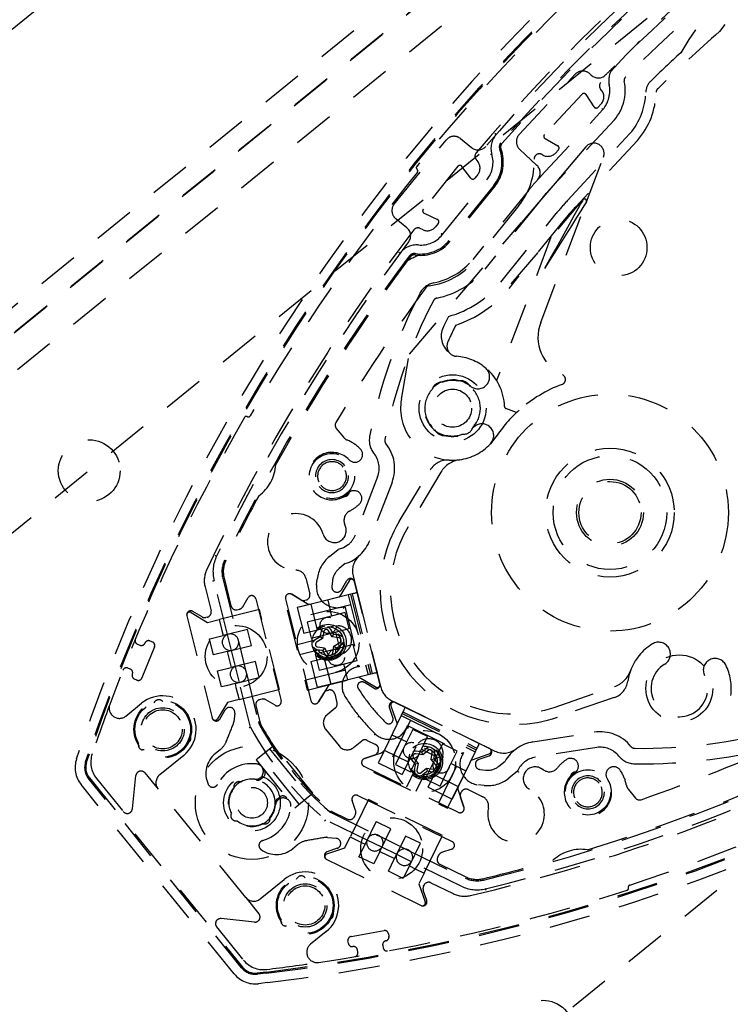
# Model space of a CAD drawing. Extents: x -7591 to -2491, y 6498 to 10061.
# Tile 59 of 125: x -3929 to -3860, y 8044 to 8139. Entities that reach past the tile are written whole.
import ezdxf

# ---------------------------------------------------------------- set-up
doc = ezdxf.new("R2010")
doc.units = 0
doc.header["$MEASUREMENT"] = 0
doc.linetypes.add('HIDDEN', pattern=[7, 4, -3])
doc.layers.get('0').update_dxf_attribs({"linetype": 'CONTINUOUS'})
doc.layers.add('LE_ALL', color=7, linetype='CONTINUOUS', lineweight=50)
doc.layers.add('LE_HIDDEN', color=7, linetype='CONTINUOUS')

msp = doc.modelspace()

# ---------------------------------------------------------------- linework, layer by layer
for radius, start, end in [(2040, 31.798351, 148.201649), (1950, 32.04534, 147.95466), (2025, 32.749986, 50.749986)]:
    msp.add_arc((-5184.29, 7028.429), radius, start, end)
at = {"layer": 'LE_ALL'}
msp.add_arc((-5184.29, 7028.429), 2000, 31.75, 90, dxfattribs=at)
at = {"layer": 'LE_HIDDEN', "color": 1, "linetype": 'HIDDEN'}
for p, q in [((-4108.958, 7963.553), (-3642.67, 8341.146)), ((-3795.963, 8246.607), (-4145.509, 7963.55)), ((-3765.869, 8243.955), (-4146.173, 7935.99)), ((-3763.013, 8243.694), (-4146.245, 7933.359)), ((-3874.26, 8132.08), (-3877.916, 8128.16)), ((-3873.094, 8130.853), (-3873.868, 8132.045)), ((-3872.398, 8131.144), (-3872.702, 8130.818)), ((-3878.254, 8124.132), (-3872.226, 8130.595)), ((-3872.339, 8130.695), (-3872.226, 8130.595)), ((-3875.639, 8121.804), (-3869.613, 8128.265)), ((-3877.854, 8127.771), (-3876.61, 8127.083)), ((-3868.87, 8127.597), (-3874.908, 8121.122)), ((-3876.549, 8126.693), (-3876.852, 8126.368)), ((-3884.561, 8125.763), (-3884.37, 8125.509)), ((-3878.068, 8126.175), (-3878.17, 8126.231)), ((-3886.315, 8125.082), (-3889.688, 8120.917)), ((-3885.066, 8123.939), (-3885.921, 8125.075)), ((-3887.833, 8118.44), (-3883.507, 8123.783)), ((-3884.392, 8124.278), (-3884.672, 8123.932)), ((-3879.435, 8122.773), (-3884.88, 8116.048)), ((-3881.132, 8113.672), (-3874.17, 8121.837)), ((-3880.398, 8121.265), (-3884.725, 8115.923)), ((-3891.034, 8106.86), (-3880.153, 8119.621)), ((-3889.599, 8120.533), (-3888.311, 8119.933)), ((-3882.16, 8113.846), (-3876.765, 8120.508)), ((-3875.988, 8119.878), (-3881.383, 8113.217)), ((-3889.701, 8118.926), (-3889.989, 8119.06)), ((-3888.222, 8119.549), (-3888.502, 8119.203)), ((-3877.277, 8118.193), (-3882.555, 8104.285)), ((-3891.808, 8102.484), (-3891.034, 8106.86)), ((-3880.621, 8101.182), (-3881.659, 8101.576)), ((-3898.129, 8099.647), (-3897.444, 8098.801)), ((-3882.627, 8098.813), (-3883.151, 8098.151)), ((-3894.114, 8094.946), (-3896.275, 8089.315)), ((-3892.017, 8090.61), (-3889.018, 8095.6)), ((-3887.965, 8095.41), (-3891.16, 8090.094)), ((-3896.503, 8085.326), (-3896.369, 8084.786)), ((-3910.885, 8084.264), (-3910.302, 8081.926)), ((-3909.162, 8085.085), (-3907.717, 8079.29)), ((-3909.036, 8085.116), (-3908.361, 8082.41)), ((-3901.09, 8085.122), (-3900.707, 8083.584)), ((-3898.499, 8084.856), (-3898.558, 8084.296)), ((-3893.893, 8074.856), (-3896.369, 8084.786)), ((-3901.573, 8083.004), (-3902.466, 8083.54)), ((-3902.466, 8083.54), (-3900.967, 8082.639)), ((-3896.584, 8083.581), (-3896.972, 8083.485)), ((-3896.972, 8083.485), (-3895.037, 8075.722)), ((-3896.754, 8083.539), (-3894.818, 8075.777)), ((-3896.584, 8083.581), (-3894.648, 8075.819)), ((-3896.099, 8083.702), (-3894.163, 8075.94)), ((-3903.06, 8083.1), (-3900.592, 8073.203)), ((-3896.73, 8082.514), (-3902.552, 8081.063)), ((-3900.588, 8082.583), (-3901.92, 8082.251)), ((-3901.071, 8082.978), (-3901.195, 8082.947)), ((-3900.604, 8082.579), (-3900.588, 8082.583)), ((-3900.604, 8082.579), (-3899.979, 8080.073)), ((-3898.969, 8082.987), (-3898.582, 8081.434)), ((-3897.317, 8082.387), (-3895.856, 8076.527)), ((-3912.655, 8081.443), (-3912.659, 8081.459)), ((-3912.655, 8081.443), (-3910.187, 8071.546)), ((-3912.239, 8081.77), (-3910.642, 8080.811)), ((-3911.168, 8081.346), (-3912.061, 8081.882)), ((-3907.755, 8082.046), (-3907.535, 8082.101)), ((-3901.92, 8082.251), (-3901.291, 8079.728)), ((-3897.264, 8081.763), (-3899.108, 8081.303)), ((-3896.877, 8080.21), (-3897.264, 8081.763)), ((-3910.666, 8081.32), (-3910.79, 8081.289)), ((-3910.642, 8080.811), (-3909.518, 8081.091)), ((-3898.381, 8080.454), (-3901.291, 8079.728)), ((-3910.297, 8079.248), (-3909.131, 8079.539)), ((-3909.282, 8080.145), (-3909.131, 8079.539)), ((-3906.762, 8080.129), (-3909.131, 8079.539)), ((-3908.317, 8078.099), (-3908.701, 8079.639)), ((-3906.375, 8078.577), (-3906.762, 8080.129)), ((-3900.564, 8079.291), (-3898.721, 8079.751)), ((-3899.685, 8079.515), (-3899.702, 8079.414)), ((-3899.609, 8079.961), (-3899.685, 8079.515)), ((-3899.351, 8079.919), (-3899.461, 8079.25)), ((-3898.543, 8079.423), (-3898.89, 8080.007)), ((-3898.721, 8079.751), (-3896.877, 8080.21)), ((-3898.543, 8079.423), (-3898.379, 8079.664)), ((-3898.379, 8079.664), (-3898.431, 8079.753)), ((-3898.277, 8079.648), (-3898.379, 8079.664)), ((-3897.832, 8079.571), (-3898.277, 8079.648)), ((-3898.195, 8079.882), (-3897.808, 8078.329)), ((-3917.441, 8078.696), (-3917.209, 8078.602)), ((-3910.449, 8079.21), (-3910.297, 8079.248)), ((-3910.414, 8079.07), (-3910.449, 8079.21)), ((-3910.062, 8077.657), (-3910.414, 8079.07)), ((-3908.744, 8077.986), (-3906.375, 8078.577)), ((-3907.717, 8079.29), (-3907.612, 8078.869)), ((-3907.612, 8078.869), (-3906.943, 8076.185)), ((-3900.148, 8079.086), (-3901.947, 8078.637)), ((-3899.461, 8079.25), (-3900.044, 8078.903)), ((-3899.702, 8079.414), (-3899.79, 8079.361)), ((-3899.461, 8079.25), (-3899.702, 8079.414)), ((-3897.874, 8079.314), (-3898.543, 8079.423)), ((-3898.479, 8077.836), (-3898.369, 8078.506)), ((-3898.369, 8078.506), (-3897.786, 8078.852)), ((-3898.369, 8078.506), (-3898.128, 8078.341)), ((-3908.744, 8077.986), (-3910.062, 8077.657)), ((-3908.744, 8077.986), (-3908.357, 8076.434)), ((-3907.927, 8076.534), (-3908.317, 8078.099)), ((-3900.614, 8077.011), (-3897.703, 8077.737)), ((-3900.177, 8077.738), (-3899.79, 8076.186)), ((-3899.999, 8078.184), (-3899.553, 8078.107)), ((-3899.553, 8078.107), (-3899.452, 8078.091)), ((-3899.452, 8078.091), (-3899.399, 8078.002)), ((-3899.399, 8078.002), (-3899.165, 8077.615)), ((-3899.287, 8078.332), (-3898.941, 8077.749)), ((-3898.221, 8077.794), (-3898.145, 8078.24)), ((-3905.988, 8077.024), (-3908.357, 8076.434)), ((-3905.611, 8075.514), (-3905.988, 8077.024)), ((-3901.1, 8075.241), (-3895.279, 8076.692)), ((-3900.614, 8077.011), (-3899.985, 8074.488)), ((-3899.294, 8077.323), (-3898.669, 8074.817)), ((-3897.421, 8076.777), (-3897.034, 8075.224)), ((-3918.146, 8076.284), (-3918.378, 8076.378)), ((-3907.543, 8074.994), (-3907.927, 8076.534)), ((-3906.943, 8076.185), (-3906.838, 8075.764)), ((-3906.838, 8075.764), (-3905.66, 8071.037)), ((-3895.037, 8075.722), (-3898.653, 8074.82)), ((-3894.648, 8075.819), (-3895.037, 8075.722)), ((-3909.288, 8074.552), (-3909.381, 8074.924)), ((-3907.97, 8074.881), (-3908.824, 8074.668)), ((-3907.97, 8074.881), (-3905.665, 8075.456)), ((-3907.97, 8074.881), (-3907.876, 8074.507)), ((-3905.665, 8075.456), (-3905.601, 8075.472)), ((-3905.601, 8075.472), (-3905.611, 8075.514)), ((-3898.653, 8074.82), (-3899.985, 8074.488)), ((-3898.669, 8074.817), (-3898.653, 8074.82)), ((-3895.742, 8075.028), (-3895.757, 8075.024)), ((-3893.893, 8074.856), (-3893.811, 8074.525)), ((-3908.824, 8074.668), (-3909.288, 8074.552)), ((-3898.961, 8074.593), (-3899.861, 8073.094)), ((-3899.861, 8073.094), (-3899.325, 8073.987)), ((-3899.017, 8074.214), (-3898.894, 8074.245)), ((-3898.288, 8073.881), (-3898.067, 8072.995)), ((-3876.967, 8072.568), (-3871.103, 8074.587)), ((-3892.747, 8073.212), (-3892.441, 8073.062)), ((-3883.242, 8068.576), (-3892.441, 8073.062)), ((-3871.136, 8073.518), (-3876.641, 8071.622)), ((-3909.456, 8071.436), (-3908.92, 8072.329)), ((-3907.994, 8072.019), (-3908.083, 8071.176)), ((-3905.942, 8072.707), (-3905.534, 8071.068)), ((-3898.237, 8072.486), (-3899.022, 8071.851)), ((-3891.656, 8072.123), (-3891.831, 8071.764)), ((-3891.732, 8071.966), (-3884.542, 8068.459)), ((-3891.656, 8072.123), (-3884.465, 8068.616)), ((-3891.437, 8072.573), (-3884.246, 8069.066)), ((-3910.183, 8071.529), (-3910.187, 8071.546)), ((-3895.931, 8071.721), (-3896.048, 8071.626)), ((-3890.932, 8071.325), (-3893.563, 8065.933)), ((-3892.663, 8071.204), (-3892.657, 8071.219)), ((-3891.831, 8071.764), (-3884.641, 8068.257)), ((-3899.169, 8070.444), (-3897.853, 8068.818)), ((-3892.733, 8069.913), (-3891.295, 8069.212)), ((-3890.7, 8070.433), (-3891.533, 8068.725)), ((-3891.214, 8070.795), (-3885.786, 8068.148)), ((-3889.262, 8069.732), (-3890.7, 8070.433)), ((-3896.447, 8068.671), (-3895.662, 8069.306)), ((-3895.128, 8069.367), (-3894.308, 8068.966)), ((-3890.095, 8068.024), (-3889.262, 8069.732)), ((-3887.824, 8069.03), (-3888.657, 8067.323)), ((-3886.386, 8068.329), (-3887.824, 8069.03)), ((-3923.365, 8067.577), (-3923.083, 8068.405)), ((-3922.485, 8067.277), (-3922.203, 8068.105)), ((-3922.386, 8067.243), (-3922.104, 8068.071)), ((-3909.412, 8068.46), (-3909.875, 8068.085)), ((-3905.783, 8067.603), (-3904.628, 8068.538)), ((-3904.628, 8068.538), (-3904.183, 8068.898)), ((-3904.628, 8068.538), (-3900.852, 8063.875)), ((-3900.407, 8064.236), (-3904.183, 8068.898)), ((-3895.405, 8067.591), (-3893.752, 8068.16)), ((-3894.078, 8068.298), (-3894.134, 8068.183)), ((-3893.472, 8068.399), (-3893.465, 8068.414)), ((-3893.472, 8068.399), (-3891.15, 8067.267)), ((-3891.533, 8068.725), (-3892.366, 8067.018)), ((-3890.415, 8068.736), (-3891.73, 8066.04)), ((-3890.928, 8066.316), (-3890.095, 8068.024)), ((-3889.73, 8067.95), (-3890.4, 8068.059)), ((-3889.809, 8068.23), (-3889.91, 8068.247)), ((-3889.857, 8068.511), (-3888.419, 8067.809)), ((-3889.731, 8068.297), (-3889.809, 8068.23)), ((-3889.73, 8067.95), (-3889.809, 8068.23)), ((-3889.386, 8068.59), (-3889.731, 8068.297)), ((-3889.216, 8068.392), (-3889.73, 8067.95)), ((-3888.915, 8067.493), (-3888.806, 8068.162)), ((-3888.17, 8063.302), (-3885.54, 8068.695)), ((-3884.641, 8068.257), (-3886.275, 8064.907)), ((-3884.465, 8068.616), (-3884.641, 8068.257)), ((-3883.242, 8068.576), (-3882.742, 8068.332)), ((-3872.836, 8068.67), (-3878.793, 8067.726)), ((-3905.932, 8067.482), (-3905.783, 8067.603)), ((-3905.932, 8067.482), (-3902.156, 8062.82)), ((-3901.729, 8063.166), (-3905.505, 8067.829)), ((-3894.42, 8067.93), (-3895.405, 8067.591)), ((-3890.827, 8067.479), (-3890.535, 8067.134)), ((-3890.629, 8067.649), (-3890.187, 8067.135)), ((-3890.535, 8067.134), (-3890.468, 8067.056)), ((-3890.468, 8067.056), (-3890.484, 8066.954)), ((-3890.187, 8067.135), (-3890.468, 8067.056)), ((-3890.187, 8067.135), (-3890.296, 8066.465)), ((-3888.657, 8067.323), (-3889.49, 8065.615)), ((-3889.213, 8064.813), (-3887.898, 8067.509)), ((-3888.634, 8067.572), (-3888.618, 8067.673)), ((-3888.567, 8067.494), (-3888.634, 8067.572)), ((-3888.275, 8067.149), (-3888.567, 8067.494)), ((-3886.981, 8067.108), (-3885.543, 8066.407)), ((-3895.45, 8066.853), (-3886.282, 8062.382)), ((-3892.366, 8067.018), (-3890.928, 8066.316)), ((-3890.503, 8066.503), (-3891.316, 8064.837)), ((-3889.886, 8066.235), (-3889.372, 8066.678)), ((-3889.716, 8066.038), (-3889.371, 8066.33)), ((-3889.372, 8066.678), (-3889.293, 8066.397)), ((-3889.372, 8066.678), (-3888.702, 8066.569)), ((-3889.371, 8066.33), (-3889.293, 8066.397)), ((-3889.293, 8066.397), (-3889.192, 8066.381)), ((-3889.192, 8066.381), (-3888.745, 8066.311)), ((-3884.177, 8066.537), (-3883.616, 8066.478)), ((-3922.115, 8065.72), (-3907.244, 8047.357)), ((-3921.426, 8065.665), (-3918.826, 8062.454)), ((-3905.219, 8065.808), (-3905.463, 8065.61)), ((-3889.49, 8065.615), (-3888.051, 8064.914)), ((-3888.603, 8066.025), (-3886.282, 8064.892)), ((-3908.049, 8046.706), (-3922.919, 8065.069)), ((-3906.934, 8054.125), (-3915.43, 8064.616)), ((-3900.852, 8063.875), (-3900.407, 8064.236)), ((-3889.213, 8064.813), (-3886.876, 8063.673)), ((-3886.275, 8064.907), (-3886.876, 8063.673)), ((-3886.298, 8064.525), (-3885.729, 8062.871)), ((-3886.282, 8064.892), (-3886.275, 8064.907)), ((-3886.044, 8064.238), (-3885.989, 8064.352)), ((-3885.32, 8064.583), (-3883.896, 8063.888)), ((-3869.757, 8064.611), (-3869.072, 8063.765)), ((-3903.89, 8063.667), (-3903.646, 8063.865)), ((-3902.007, 8062.941), (-3900.852, 8063.875)), ((-3885.729, 8062.871), (-3886.068, 8063.856)), ((-3902.156, 8062.82), (-3902.007, 8062.941)), ((-3898.623, 8062.347), (-3894.244, 8060.211)), ((-3898.566, 8062.464), (-3897.048, 8061.723)), ((-3894.301, 8061.423), (-3895.343, 8059.288)), ((-3894.272, 8061.482), (-3894.301, 8061.423)), ((-3894.233, 8061.463), (-3894.272, 8061.482)), ((-3892.834, 8060.781), (-3894.233, 8061.463)), ((-3893.905, 8058.587), (-3892.834, 8060.781)), ((-3898.99, 8059.948), (-3898.147, 8059.859)), ((-3897.289, 8058.948), (-3896.781, 8059.989)), ((-3896.781, 8059.989), (-3895.689, 8059.457)), ((-3895.689, 8059.457), (-3895.343, 8059.288)), ((-3893.717, 8058.986), (-3895.144, 8059.682)), ((-3894.244, 8060.211), (-3893.854, 8060.021)), ((-3893.854, 8060.021), (-3891.368, 8058.808)), ((-3891.396, 8060.08), (-3892.467, 8057.885)), ((-3889.958, 8059.378), (-3891.396, 8060.08)), ((-3891.029, 8057.184), (-3889.958, 8059.378)), ((-3889.59, 8056.482), (-3887.819, 8060.115)), ((-3902.386, 8058.837), (-3901.923, 8059.212)), ((-3899.05, 8058.342), (-3897.289, 8058.948)), ((-3898.037, 8058.889), (-3899.021, 8058.55)), ((-3895.729, 8058.496), (-3895.343, 8059.288)), ((-3893.905, 8058.587), (-3892.467, 8057.885)), ((-3892.267, 8058.279), (-3893.717, 8058.986)), ((-3891.368, 8058.808), (-3890.978, 8058.618)), ((-3890.978, 8058.618), (-3885.61, 8056)), ((-3899.066, 8057.813), (-3899.082, 8057.82)), ((-3899.066, 8057.813), (-3889.899, 8053.341)), ((-3890.841, 8057.583), (-3892.267, 8058.279)), ((-3888.19, 8058.212), (-3888.29, 8058.008)), ((-3891.029, 8057.184), (-3891.555, 8056.104)), ((-3891.029, 8057.184), (-3890.467, 8056.91)), ((-3890.467, 8056.91), (-3889.59, 8056.482)), ((-3888.06, 8057.34), (-3885.553, 8056.117)), ((-3883.83, 8055.81), (-3883.831, 8055.81)), ((-3889.345, 8053.831), (-3889.684, 8054.816)), ((-3889.661, 8055.198), (-3889.605, 8055.312)), ((-3888.937, 8055.542), (-3886.771, 8054.486)), ((-3889.883, 8053.334), (-3889.899, 8053.341)), ((-3909.755, 8051.252), (-3907.156, 8048.042)), ((-3896.043, 8048.796), (-3896.086, 8049.043)), ((-3893.624, 8049.477), (-3893.581, 8049.231)), ((-3904.943, 8046.879), (-3905.811, 8046.775)), ((-3904.82, 8045.851), (-3905.689, 8045.748))]:
    msp.add_line(p, q, dxfattribs=at)
for points in [[(-5182.29, 9290.46), (-5182.29, 9371.428, -0.254675), (-3214.819, 8297.613), (-3480.587, 8126.665, 0.078205), (-3900.248, 8596.856), (-3840.141, 8670.423, 0.172955), (-5182.29, 9150.428), (-5182.29, 9191.396), (-5164.29, 9191.396), (-5164.29, 9193.396), (-5184.29, 9193.429), (-5204.29, 9193.396), (-5204.29, 9191.396), (-5186.29, 9191.396), (-5186.29, 9150.428, 0.172955), (-6528.439, 8670.424)], [(-4931.445, 8886.302, -0.219407), (-3607.342, 8042.756), (-3565.29, 8069.804)], [(-3480.587, 8126.665, 0.078205), (-3900.248, 8596.856), (-3840.141, 8670.423)], [(-3750.956, 8173.915, -0.257807), (-3750.667, 8172.292), (-3750.967, 8171.411, -0.288476), (-3904.93, 8046.775), (-3905.799, 8046.671, -0.257723), (-3907.326, 8047.291), (-3922.196, 8065.654)], [(-3884.561, 8125.763, -0.351559), (-3884.542, 8126.388, -0.091758), (-3833.062, 8168.076, -0.351559), (-3832.446, 8167.964)], [(-3883.601, 8127.022, -0.044276), (-3860.526, 8149.361, -0.044276), (-3833.878, 8167.287)], [(-3872.422, 8132.532, -0.398035), (-3872.44, 8133.219, -0.03976), (-3858.323, 8146.64, -0.03976), (-3842.26, 8157.658, -0.398035), (-3841.592, 8157.497)], [(-3871.969, 8133.951, -0.001753), (-3871.083, 8134.83, -0.002306), (-3871.07, 8134.843, -0.048825), (-3844.133, 8156.656, -0.002251), (-3844.118, 8156.666, -0.001754), (-3843.074, 8157.35)], [(-3867.065, 8132.266, -0.197252), (-3866.913, 8132.614, -0.011776), (-3860.919, 8138.161, -0.122361), (-3849.489, 8147.417, -0.011776), (-3842.817, 8152.127, -0.197251), (-3842.445, 8152.203)], [(-3878.639, 8125.178), (-3880.324, 8126.75, -0.414214), (-3880.374, 8128.163), (-3874.918, 8134.014, -0.414214), (-3873.504, 8134.063), (-3873.358, 8133.927)], [(-3870.156, 8133.317, -0.231948), (-3871.104, 8129.6), (-3877.156, 8123.109)], [(-3891.276, 8119.125), (-3892.359, 8120.002, -0.414214), (-3892.507, 8121.408), (-3887.472, 8127.625, -0.414214), (-3886.066, 8127.773), (-3884.987, 8126.899)], [(-3882.14, 8126.779, -0.265688), (-3882.73, 8123.153), (-3887.056, 8117.811, -0.265688), (-3890.48, 8116.48)], [(-3882.261, 8126.733, -0.265688), (-3882.831, 8123.235), (-3887.157, 8117.892, -0.265688), (-3890.46, 8116.608)], [(-3878.269, 8121.829), (-3883.714, 8115.104, -0.174687), (-3888.355, 8112.296)], [(-3910.885, 8084.264, -0.173187), (-3910.719, 8085.937, -0.053212), (-3890.597, 8118.911, -0.351559), (-3889.989, 8119.06)], [(-3908.701, 8079.639), (-3910.006, 8084.874, -0.175442), (-3909.761, 8087.245, -0.04931), (-3891.108, 8117.744)], [(-3898.129, 8099.647, -0.316285), (-3898.168, 8100.221, -0.022123), (-3889.438, 8113.291, -0.206042), (-3889.097, 8113.491)], [(-3894.478, 8097.223, -0.223163), (-3894.891, 8098.873, -0.07165), (-3890.03, 8112.73, -0.226784), (-3888.651, 8113.767)], [(-3886.458, 8106.641, -0.518993), (-3887.297, 8108.044, -0.009592), (-3886.532, 8109.677)], [(-3884.843, 8099.782, -0.356034), (-3885.891, 8099.075, -0.144671), (-3887.418, 8098.968)], [(-3893.316, 8098.171, -0.268832), (-3892.713, 8094.408), (-3894.875, 8088.777, -0.22718), (-3897.261, 8086.521), (-3897.858, 8086.037)], [(-3897.305, 8096.022, -1), (-3899.792, 8094.008, -0.999999), (-3897.305, 8096.022)], [(-3899.636, 8094.134, -1.000001), (-3897.46, 8095.896, -1.000002), (-3899.636, 8094.134)], [(-3897.317, 8082.387, -0.564848), (-3900.05, 8084.453), (-3899.991, 8085.013, -0.198912), (-3898.802, 8087.203), (-3897.958, 8087.886)], [(-3897.632, 8083.986), (-3897.096, 8084.879, -0.668179), (-3896.365, 8084.77), (-3893.897, 8074.873, -0.668178), (-3894.491, 8074.433), (-3895.38, 8074.967)], [(-3907.227, 8082.328), (-3906.691, 8083.221, -0.668179), (-3905.96, 8083.112), (-3903.492, 8073.215, -0.668179), (-3904.086, 8072.775), (-3904.975, 8073.309)], [(-3896.972, 8083.485), (-3900.588, 8082.583, -0.198912), (-3900.967, 8082.639)], [(-3900.269, 8078.025, -0.160263), (-3900.511, 8078.995, -6.239737), (-3900.269, 8078.025)], [(-3908.606, 8079.67, -1), (-3908.219, 8078.117, -1), (-3908.606, 8079.67)], [(-3900.148, 8079.086, -4.791288), (-3899.906, 8078.115), (-3901.705, 8077.667)], [(-3916.721, 8078.809, -0.414214), (-3916.233, 8079.017), (-3916.001, 8078.923, -0.414214), (-3915.794, 8078.435), (-3917.011, 8075.422, -0.414214), (-3917.5, 8075.214), (-3917.731, 8075.308, -0.414214), (-3917.939, 8075.796)], [(-3907.444, 8075.012, -1), (-3907.831, 8076.565, -1), (-3907.444, 8075.012)], [(-3891.293, 8070.595, -0.51956), (-3894.344, 8069.995, -0.031518), (-3895.931, 8071.721, -0.031521), (-3897.289, 8073.632, -0.519515), (-3896.068, 8076.492)], [(-3895.144, 8059.682), (-3899.174, 8061.648, -0.094659), (-3906.458, 8070.643), (-3907.543, 8074.994)], [(-3918.571, 8071.724), (-3917.042, 8072.962, -1), (-3912.951, 8067.911), (-3915.282, 8066.023)], [(-3892.641, 8071.584), (-3892.979, 8072.565, -0.668179), (-3892.425, 8073.055), (-3883.257, 8068.583, -0.668178), (-3883.303, 8067.846), (-3884.287, 8067.507)], [(-3891.831, 8071.764), (-3893.465, 8068.414, -0.198912), (-3893.752, 8068.16)], [(-3882.328, 8066.859), (-3881.731, 8067.343, -0.22718), (-3879.028, 8069.208), (-3873.07, 8070.151, -0.268832), (-3869.515, 8068.78)], [(-3853.291, 8070.1, -0.226784), (-3854.591, 8068.966, -0.07165), (-3869.156, 8067.093, -0.223163), (-3870.684, 8067.839)], [(-3853.653, 8069.721, -0.206042), (-3853.919, 8069.429, -0.022123), (-3868.519, 8063.607, -0.316285), (-3869.072, 8063.765)], [(-3909.682, 8065.084, -0.623223), (-3910.58, 8065.112, -0.341112), (-3909.875, 8068.085)], [(-3889.768, 8065.729, -0.160263), (-3890.667, 8066.167, -6.239737), (-3889.768, 8065.729)], [(-3890.503, 8066.503, -4.791288), (-3889.604, 8066.065), (-3890.417, 8064.398)], [(-3880.54, 8066.377), (-3881.384, 8065.694, -0.198913), (-3883.773, 8064.986), (-3884.334, 8065.045, -0.564848), (-3885.786, 8068.148)], [(-3848.391, 8067.69, -0.351559), (-3848.663, 8067.127, -0.053212), (-3885.1, 8054.3, -0.173187), (-3886.771, 8054.486)], [(-3917.941, 8062.717), (-3917.602, 8065.942, -0.668179), (-3916.716, 8066.204), (-3915.43, 8064.616)], [(-3849.91, 8066.869, -0.04931), (-3883.622, 8054.965, -0.175442), (-3885.991, 8055.218), (-3890.841, 8057.583)], [(-3872.447, 8065.324, -0.999999), (-3874.934, 8063.311, -1), (-3872.447, 8065.324)], [(-3874.778, 8063.436, -1.000002), (-3872.602, 8065.199, -1.000001), (-3874.778, 8063.436)], [(-3896.258, 8062.544), (-3896.595, 8063.524, -0.668179), (-3896.042, 8064.014), (-3886.874, 8059.543, -0.668179), (-3886.919, 8058.805), (-3887.904, 8058.466)], [(-3902.386, 8058.837, -0.341112), (-3905.441, 8058.766, -0.623223), (-3905.282, 8059.65)], [(-3895.105, 8059.775, -1), (-3893.667, 8059.073, -1), (-3895.105, 8059.775)], [(-3892.229, 8058.372, -1), (-3890.791, 8057.671, -1), (-3892.229, 8058.372)], [(-3905.528, 8053.977), (-3903.196, 8055.865, -1), (-3899.106, 8050.814), (-3900.635, 8049.575)], [(-3906.934, 8054.125), (-3905.649, 8052.537, -0.668179), (-3906.09, 8051.725), (-3909.314, 8052.064)], [(-3896.52, 8049.347, -0.414214), (-3896.955, 8049.651), (-3896.998, 8049.897, -0.414214), (-3896.694, 8050.332), (-3893.493, 8050.896, -0.414214), (-3893.059, 8050.592), (-3893.016, 8050.346, -0.414214), (-3893.32, 8049.911)]]:
    msp.add_lwpolyline(points, format="xyb", dxfattribs=at)
for points in [[(-4045.582, 7890.058), (-3583.957, 8263.875), (-3643.113, 8336.926), (-4104.738, 7963.11)], [(-4043.808, 7906.936), (-3600.835, 8265.649), (-3644.887, 8320.049), (-4087.861, 7961.336), (-4043.808, 7906.936), (-4046.026, 7885.839)], [(-3882.607, 8128.161), (-3882.61, 8128.163), (-3882.616, 8128.169), (-3882.626, 8128.178), (-3882.64, 8128.19), (-3882.657, 8128.205), (-3882.677, 8128.223), (-3882.698, 8128.241), (-3882.72, 8128.26)], [(-3882.087, 8126.437), (-3882.1, 8126.433), (-3882.148, 8126.455), (-3882.206, 8126.571)], [(-3882.109, 8126.204), (-3882.093, 8126.275), (-3882.045, 8126.464)], [(-3873.88, 8126.98), (-3875.332, 8125.276), (-3876.883, 8123.457), (-3878.501, 8121.559), (-3880.153, 8119.621)], [(-3883.02, 8126.262), (-3883.023, 8126.261), (-3883.031, 8126.259), (-3883.045, 8126.255), (-3883.062, 8126.25), (-3883.084, 8126.243), (-3883.109, 8126.236), (-3883.136, 8126.227), (-3883.164, 8126.219)], [(-3878.278, 8109.919), (-3873.831, 8121.637), (-3872.184, 8125.976)], [(-3874.17, 8121.837), (-3874.227, 8121.736), (-3874.395, 8121.435), (-3874.669, 8120.942), (-3875.041, 8120.275), (-3875.5, 8119.451), (-3876.032, 8118.497), (-3876.621, 8117.442), (-3877.248, 8116.317), (-3877.894, 8115.157)], [(-3873.831, 8121.637), (-3873.893, 8121.538), (-3874.076, 8121.246), (-3874.375, 8120.769), (-3874.782, 8120.121), (-3875.282, 8119.322), (-3875.863, 8118.397), (-3876.505, 8117.373), (-3877.189, 8116.282), (-3877.894, 8115.157)], [(-3887.833, 8118.44), (-3887.836, 8118.442), (-3887.842, 8118.447), (-3887.853, 8118.456), (-3887.867, 8118.468), (-3887.885, 8118.482), (-3887.905, 8118.498), (-3887.927, 8118.516), (-3887.95, 8118.534)], [(-3892.05, 8116.739), (-3892.026, 8116.722), (-3892.004, 8116.705), (-3891.983, 8116.69), (-3891.965, 8116.676), (-3891.95, 8116.665), (-3891.938, 8116.657), (-3891.932, 8116.652), (-3891.929, 8116.65)], [(-3887.171, 8096.566), (-3886.613, 8096.56), (-3886.158, 8096.6)], [(-3896.975, 8088.352), (-3897.439, 8088.06), (-3897.958, 8087.886)], [(-3909.896, 8087.31), (-3909.87, 8087.297), (-3909.845, 8087.285), (-3909.821, 8087.274), (-3909.801, 8087.264), (-3909.784, 8087.256), (-3909.772, 8087.25), (-3909.764, 8087.246), (-3909.761, 8087.245)], [(-3910.152, 8084.838), (-3910.124, 8084.845), (-3910.096, 8084.852), (-3910.071, 8084.858), (-3910.049, 8084.864), (-3910.031, 8084.868), (-3910.017, 8084.872), (-3910.009, 8084.874), (-3910.006, 8084.874)], [(-3896.886, 8084.863), (-3897.845, 8083.267), (-3902.891, 8082.009), (-3900.955, 8074.246), (-3895.91, 8075.504), (-3894.313, 8074.545)], [(-3896.099, 8083.702), (-3896.107, 8083.7), (-3896.13, 8083.694), (-3896.17, 8083.685), (-3896.224, 8083.671), (-3896.293, 8083.654), (-3896.377, 8083.633), (-3896.474, 8083.609), (-3896.584, 8083.581)], [(-3907.876, 8074.507), (-3907.583, 8073.329), (-3903.661, 8074.306), (-3905.597, 8082.069), (-3909.518, 8081.091), (-3909.282, 8080.145)], [(-3899.108, 8081.303), (-3900.951, 8080.843), (-3900.564, 8079.291)], [(-3898.431, 8079.753), (-3898.666, 8080.14), (-3898.779, 8080.268), (-3898.924, 8080.349)], [(-3899.79, 8079.361), (-3900.177, 8079.127), (-3900.306, 8079.013), (-3900.389, 8078.864)], [(-3896.49, 8078.658), (-3898.333, 8078.198), (-3900.177, 8077.738)], [(-3899.79, 8076.186), (-3897.946, 8076.646), (-3896.103, 8077.105), (-3896.49, 8078.658)], [(-3898.04, 8078.394), (-3897.653, 8078.628), (-3897.524, 8078.742), (-3897.445, 8078.885)], [(-3899.957, 8078.441), (-3899.287, 8078.332), (-3899.452, 8078.091)], [(-3898.145, 8078.24), (-3898.128, 8078.341), (-3898.04, 8078.394)], [(-3896.061, 8076.493), (-3896.061, 8076.496), (-3896.063, 8076.505), (-3896.066, 8076.518), (-3896.07, 8076.536), (-3896.075, 8076.559), (-3896.08, 8076.584), (-3896.086, 8076.611), (-3896.092, 8076.64)], [(-3909.381, 8074.924), (-3909.675, 8076.105), (-3908.357, 8076.434)], [(-3894.163, 8075.94), (-3894.171, 8075.938), (-3894.195, 8075.932), (-3894.234, 8075.922), (-3894.289, 8075.909), (-3894.358, 8075.891), (-3894.442, 8075.871), (-3894.539, 8075.846), (-3894.648, 8075.819)], [(-3869.563, 8076.108), (-3869.698, 8075.671), (-3869.807, 8075.124)], [(-3915.831, 8073.004), (-3915.767, 8073.112), (-3915.751, 8073.133)], [(-3915.112, 8073.234), (-3915.09, 8073.22), (-3914.996, 8073.136)], [(-3907.583, 8073.329), (-3908.707, 8073.048), (-3909.666, 8071.452)], [(-3905.337, 8073.37), (-3905.494, 8073.336), (-3905.578, 8073.313)], [(-3892.832, 8072.716), (-3892.226, 8070.955), (-3894.505, 8066.281), (-3887.315, 8062.774), (-3885.035, 8067.448), (-3883.274, 8068.054)], [(-3891.437, 8072.573), (-3891.44, 8072.565), (-3891.451, 8072.543), (-3891.469, 8072.507), (-3891.493, 8072.457), (-3891.524, 8072.392), (-3891.562, 8072.315), (-3891.606, 8072.225), (-3891.656, 8072.123)], [(-3906.599, 8070.588), (-3906.594, 8070.59), (-3906.567, 8070.601), (-3906.524, 8070.618), (-3906.489, 8070.631), (-3906.466, 8070.64), (-3906.458, 8070.643)], [(-3894.344, 8069.995), (-3894.346, 8069.993), (-3894.352, 8069.987), (-3894.361, 8069.977), (-3894.374, 8069.963), (-3894.39, 8069.947), (-3894.408, 8069.928), (-3894.427, 8069.908), (-3894.448, 8069.887)], [(-3891.29, 8070.602), (-3891.287, 8070.601), (-3891.279, 8070.597), (-3891.267, 8070.592), (-3891.249, 8070.584), (-3891.229, 8070.575), (-3891.205, 8070.565), (-3891.179, 8070.553), (-3891.152, 8070.541)], [(-3917.361, 8068.938), (-3917.36, 8068.964), (-3917.335, 8069.087)], [(-3912.516, 8069.138), (-3912.539, 8069.126), (-3912.658, 8069.086)], [(-3912.355, 8069.876), (-3912.293, 8069.766), (-3912.284, 8069.742)], [(-3884.246, 8069.066), (-3884.25, 8069.058), (-3884.26, 8069.036), (-3884.278, 8069), (-3884.303, 8068.95), (-3884.334, 8068.885), (-3884.372, 8068.808), (-3884.416, 8068.718), (-3884.465, 8068.616)], [(-3916.802, 8068.43), (-3916.928, 8068.431), (-3916.954, 8068.435)], [(-3893.465, 8068.414), (-3894.067, 8067.18), (-3891.73, 8066.04)], [(-3889.91, 8068.247), (-3890.358, 8068.316), (-3890.529, 8068.312), (-3890.684, 8068.253)], [(-3888.618, 8067.673), (-3888.548, 8068.12), (-3888.553, 8068.292), (-3888.611, 8068.444)], [(-3888.051, 8064.914), (-3887.219, 8066.621), (-3886.386, 8068.329)], [(-3888.473, 8066.979), (-3888.915, 8067.493), (-3888.634, 8067.572)], [(-3890.484, 8066.954), (-3890.554, 8066.507), (-3890.549, 8066.336), (-3890.488, 8066.176)], [(-3887.819, 8060.115), (-3895.009, 8063.622), (-3896.781, 8059.989)], [(-3899.257, 8061.521), (-3899.254, 8061.525), (-3899.238, 8061.55), (-3899.212, 8061.589), (-3899.192, 8061.621), (-3899.179, 8061.641), (-3899.174, 8061.648)], [(-3896.379, 8061.954), (-3896.339, 8062.03), (-3896.273, 8062.178)], [(-3895.594, 8057.899), (-3895.938, 8058.067), (-3895.729, 8058.496)], [(-3893.905, 8058.587), (-3894.5, 8057.366), (-3895.594, 8057.899)], [(-3891.753, 8056.026), (-3893.062, 8056.664), (-3892.467, 8057.885)], [(-3901.986, 8055.907), (-3901.922, 8056.015), (-3901.906, 8056.036)], [(-3901.267, 8056.137), (-3901.245, 8056.123), (-3901.151, 8056.039)], [(-3891.555, 8056.104), (-3891.624, 8055.963), (-3891.753, 8056.026)], [(-3889.59, 8056.482), (-3890.098, 8055.441), (-3889.492, 8053.68)], [(-3883.586, 8054.819), (-3883.593, 8054.848), (-3883.6, 8054.875), (-3883.606, 8054.9), (-3883.612, 8054.922), (-3883.616, 8054.941), (-3883.619, 8054.954), (-3883.621, 8054.962), (-3883.622, 8054.965)], [(-3898.51, 8052.778), (-3898.448, 8052.669), (-3898.439, 8052.645)], [(-3903.516, 8051.84), (-3903.515, 8051.867), (-3903.49, 8051.99)], [(-3898.671, 8052.041), (-3898.694, 8052.029), (-3898.813, 8051.989)], [(-3902.957, 8051.332), (-3903.083, 8051.333), (-3903.109, 8051.338)]]:
    msp.add_lwpolyline(points, dxfattribs=at)
for centre, radius in [((-3870.701, 8117.202), 2.75), ((-3886.835, 8101.605), 3.25), ((-3886.835, 8101.605), 1.85), ((-3871.548, 8091.466), 11.5), ((-3922.134, 8095.539), 3), ((-3871.548, 8091.466), 6.25), ((-3898.548, 8095.015), 2.2), ((-3871.548, 8091.466), 5.521), ((-3871.548, 8091.466), 3.25), ((-3871.548, 8091.466), 3.021), ((-3898.915, 8078.878), 3), ((-3907.854, 8077.507), 3), ((-3898.915, 8078.878), 1.75), ((-3898.914, 8080.527), 0.8), ((-3898.915, 8078.878), 1.5), ((-3898.14, 8077.422), 0.8), ((-3864.809, 8074.405), 3.25), ((-3914.996, 8070.436), 2.8), ((-3914.996, 8070.436), 2.7), ((-3914.996, 8070.436), 2.1), ((-3914.996, 8070.436), 1.9), ((-3889.551, 8067.314), 3), ((-3890.814, 8068.375), 0.8), ((-3889.551, 8067.314), 1.75), ((-3906.325, 8063.304), 5.5), ((-3889.551, 8067.314), 1.5), ((-3887.938, 8066.972), 0.8), ((-3873.69, 8064.317), 2.2), ((-3906.325, 8063.304), 2.75), ((-3906.325, 8063.304), 1.5), ((-3892.75, 8058.855), 3), ((-3901.151, 8053.339), 2.8), ((-3901.151, 8053.339), 2.7), ((-3901.151, 8053.339), 2.1), ((-3901.151, 8053.339), 1.9), ((-3878.082, 8041.138), 3)]:
    msp.add_circle(centre, radius, dxfattribs=at)
for centre, radius, start, end in [((-5184.29, 7028.429), 1925, 32.75, 82.25), ((-5184.29, 7028.429), 1922.5, 32.809606, 82.190394), ((-5184.29, 7028.429), 1920.5, 32.809668, 82.190332), ((-5184.29, 7028.429), 1877, 32.75, 82.18895), ((-5184.29, 7028.429), 1923, 32.839385, 57.485103), ((-5184.291, 7028.429), 2025, 32.749986, 50.749986), ((-3746.178, 8008.154), 186.884, 96.82584, 161.19217), ((-3746.178, 8008.154), 185.953, 96.82584, 161.19217), ((-3746.178, 8008.154), 185.849, 96.82584, 161.19217), ((-3746.178, 8008.153), 185.6, 117.04864, 140.95133), ((-3926.973, 8231.417), 185.849, -83.1922, -18.82587), ((-3926.973, 8231.417), 186.884, -83.1922, -18.82587), ((-3746.179, 8008.154), 180.829, 119.24429, 138.75565), ((-3746.178, 8008.153), 176.4, 123.40946, 134.5905), ((-3836.576, 8119.785), 32.5, 108.15227, 149.8477), ((-3746.179, 8008.154), 180.699, 128.99995, 138.75565), ((-3746.178, 8008.153), 174.4, 132.80265, 134.12939), ((-3872.676, 8134.658), 1, -133.00002, -45.00174), ((-3869.666, 8133.419), 2, 135.11837, -168.19109), ((-3874.42, 8132.425), 2.857, -39.821, 11.80917), ((-3869.666, 8133.419), 0.5, 134.59025, -168.19091), ((-3866.565, 8132.255), 1.5, 134.1292, 178.76311), ((-3874.077, 8131.909), 0.25, 32.96375, 136.99999), ((-3873.13, 8131.826), 1, -43.00003, 44.92466), ((-3874.42, 8132.425), 6.357, -40.86899, -1.23689), ((-3874.42, 8132.425), 7.357, -41.01912, -1.23689), ((-3872.885, 8130.989), 0.25, -147.03625, -43.00003), ((-3881.106, 8126.84), 2, 138.66391, -163.19957), ((-3881.671, 8126.954), 0.63, 138.75565, -159.48379), ((-3881.671, 8126.954), 0.5, 138.75565, -159.4838), ((-3877.733, 8127.989), 0.25, 136.99999, -118.96378), ((-3873.119, 8126.331), 1, -20.78371, 139.54867), ((-3884.358, 8127.676), 1, -129.00002, -40.85934), ((-3878.412, 8125.794), 0.5, 61.03649, -177.51746), ((-3877.584, 8127.05), 1, -118.96351, -43.00003), ((-3876.731, 8126.864), 0.25, -43.00003, 61.03622), ((-3885.169, 8124.908), 1, -39.00002, 36.96374), ((-3885.605, 8125.482), 2.7, -39, 16.80071), ((-3885.605, 8125.482), 6.7, -39.00002, 2.48254), ((-3746.178, 8008.153), 185.2, 141.07494, 149.96193), ((-3890.162, 8124.951), 0.2, 140.95133, -128.98686), ((-3890.414, 8124.64), 0.2, -38.92506, 51.01314), ((-3886.121, 8124.925), 0.25, 36.96374, 140.99998), ((-3879.321, 8124.447), 1, -41.93624, 46.99998), ((-3884.867, 8124.09), 0.25, -143.03626, -39.00002), ((-3859.385, 8106.536), 25.8, 138.06376, 140.99999), ((-3859.385, 8106.536), 25.8, 136.99999, 138.06376), ((-3859.385, 8106.536), 24.3, 136.99997, 140.99997), ((-3857.648, 8105.026), 24.6, 137, 141), ((-3874.018, 8121.708), 0.2, -20.78367, 139.54863), ((-3889.494, 8120.759), 0.25, 140.99998, -114.96377), ((-3857.648, 8105.026), 23.6, 137, 141), ((-3888.416, 8119.706), 0.25, -39.00002, 65.03623), ((-3891.906, 8118.348), 1, -37.09544, 50.99998), ((-3889.279, 8119.832), 1, -114.96377, -39.00002), ((-3889.932, 8120.139), 2.7, -94.80062, -39.00004), ((-3890.325, 8115.456), 2, 85.1994, 143.33605), ((-3746.177, 8008.153), 180.831, 143.24449, 154.19652), ((-3746.177, 8008.152), 180.701, 143.24438, 150.86283), ((-3872.051, 8079.398), 41.239, 115.66314, 118.14967), ((-3890.432, 8115.7), 0.902, 88.831, 138.06179), ((-3890.554, 8115.985), 0.63, 81.48377, 143.25419), ((-3890.554, 8115.985), 0.5, 81.48377, 143.24438), ((-3889.932, 8120.139), 6.7, -82.8445, -39.00002), ((-3889.932, 8120.139), 6.5, -78.63519, -39.00002), ((-3889.932, 8120.139), 10, -74.35792, -39.00001), ((-3889.932, 8120.139), 11, -71.99973, -39.00001), ((-3844.359, 8088.93), 50, 152.47527, 168.86819), ((-3888.257, 8111.806), 0.5, 101.36466, 152.47529), ((-3844.359, 8088.93), 48, 153.28412, 154.68717), ((-3885.943, 8108.598), 2, 154.68717, -127.74387), ((-3874.539, 8108.499), 4, 159.21633, -114.02723), ((-3886.835, 8101.605), 5.05, 51.14983, 85.71913), ((-3884.389, 8104.642), 1.15, -128.85017, 51.14982), ((-3886.835, 8101.605), 5.05, 1.72681, 51.14983), ((-3886.835, 8101.605), 2.75, 51.14984, -43.14987), ((-3886.835, 8101.605), 2.7, 77.53619, 110.46379), ((-3876.371, 8104.389), 0.5, -69.53473, 65.97347), ((-3886.835, 8101.605), 2.7, 137.53619, -129.53621), ((-3887.87, 8103.138), 1, 84.80502, 163.19496), ((-3886.024, 8103.267), 1, 24.80502, 103.19496), ((-3886.835, 8101.605), 2.7, -42.46381, 50.46379), ((-3871.548, 8091.466), 13.294, 110.46575, 131.65164), ((-3886.835, 8101.605), 5.05, 169.97087, -93.80962), ((-3881.588, 8101.763), 0.2, -178.27319, -110.78367), ((-3746.178, 8008.153), 185.6, 150.08555, 159.59947), ((-3906.878, 8100.613), 0.2, 60.02374, 150.08555), ((-3906.678, 8100.96), 0.2, -119.97626, -30.03807), ((-3871.548, 8091.466), 13.294, 131.65169, 146.44716), ((-3887.646, 8099.942), 1, -155.19498, -76.80504), ((-3883.99, 8098.937), 1.15, -43.14988, 136.85012), ((-3896.666, 8099.43), 1, -141.00002, -113.08354), ((-3892.928, 8098.487), 0.5, 168.86811, -140.81126), ((-3898.548, 8095.015), 3.8, 43.23508, 66.91646), ((-3896.326, 8097.104), 0.75, -136.76488, 43.23508), ((-3886.835, 8101.605), 5.05, -82.29119, -43.14987), ((-3898.548, 8095.015), 2.3, 43.23512, -45.23514), ((-3896.261, 8095.77), 2.3, -21.00002, 39.18874), ((-3908.006, 8096.347), 4, -54.16045, -3.01895), ((-3887.304, 8094.57), 2, 86.19038, 148.99999), ((-3885.822, 8094.123), 2.5, 97.7088, 148.99998), ((-3746.183, 8008.156), 180.694, 151.95771, 154.19653), ((-3897.353, 8093.538), 0.5, -109.95016, 7.95013), ((-3896.401, 8092.849), 0.75, -45.23514, 134.76486), ((-3898.548, 8095.015), 3.8, -63.26441, -45.23514), ((-3902.064, 8088.63), 2.75, 16.14984, -89.95584), ((-3896.389, 8090.728), 1, 116.73559, -159.70745), ((-3898.317, 8089.714), 1.15, -163.85016, 16.14982), ((-3902.063, 8088.63), 5.05, 16.14982, 20.29255), ((-3880.874, 8083.914), 13, 148.99999, -71.00002), ((-3880.874, 8083.914), 12, 148.99999, -71.00002), ((-3898.423, 8090.139), 2.3, -51.00002, -21.00002), ((-3894.563, 8085.81), 2, 131.71741, -166.00001), ((-3906.61, 8085.721), 2.63, 154.1961, -166.00002), ((-3906.61, 8085.721), 2.5, 154.19653, -166.00001), ((-3902.061, 8084.88), 1, 13.99999, 90.04416), ((-3896.753, 8084.673), 1.756, 128.99998, 173.99998), ((-3898.061, 8084.244), 0.5, 173.9999, -31.00002), ((-3896.643, 8084.718), 0.283, 13.99999, 148.99999), ((-3902.672, 8083.197), 0.4, 58.99998, -166.00002), ((-3901.192, 8083.463), 0.5, -75.99977, 13.99999), ((-3907.876, 8082.531), 0.5, -166.00001, -76), ((-3907.656, 8082.586), 0.5, -76, -30.99997), ((-3901.316, 8083.432), 0.5, -121.00002, -75.99977), ((-3902.275, 8084.924), 5.57, -29.38993, -27.09458), ((-3912.267, 8081.539), 0.4, 58.99998, -166.00002), ((-3912.385, 8081.528), 0.283, 58.99998, -166.00002), ((-3910.787, 8081.805), 0.5, -76.00002, 13.99998), ((-3910.911, 8081.774), 0.5, -121.00002, -76.00002), ((-3898.042, 8079.095), 1.4, -76.0001, 104.00007), ((-3899.12, 8079.874), 0.496, 128.54858, 169.82591), ((-3899.105, 8079.879), 0.25, 30.72022, 170.72022), ((-3897.916, 8079.092), 0.487, 39.02337, 79.98037), ((-3917.301, 8079.044), 0.375, 157.99998, -112.00002), ((-3917.069, 8078.95), 0.375, -112.00002, -22.00002), ((-3899.916, 8078.688), 0.25, 120.72022, -99.27978), ((-3897.914, 8079.067), 0.25, -59.27978, 80.72022), ((-3864.809, 8074.405), 5.05, 121.14983, 160.29117), ((-3866.826, 8077.742), 1.15, -58.85017, 121.14981), ((-3899.932, 8078.636), 0.457, -150.96097, -98.37096), ((-3898.728, 8077.889), 0.515, -147.96555, -10.59396), ((-3898.726, 8077.876), 0.25, -149.27978, -9.27978), ((-3899.008, 8072.003), 5.514, 55.12664, 57.44332), ((-3864.809, 8074.405), 2.75, 121.14985, 26.85013), ((-3861.329, 8076.166), 1.15, 26.85013, -153.14987), ((-3864.809, 8074.405), 5.05, -7.71916, 26.85013), ((-3918.518, 8076.03), 0.375, 67.99998, 157.99998), ((-3918.286, 8075.937), 0.375, -22.00002, 67.99998), ((-3895.638, 8074.539), 2, 96.24784, 101.96969), ((-3871.917, 8076.951), 2.5, -71.00001, -19.70884), ((-3898.532, 8074.335), 0.5, 103.99998, 148.99998), ((-3895.674, 8074.633), 0.4, 101.9698, -148.21192), ((-3895.638, 8074.539), 0.5, 58.99995, 101.96969), ((-3894.167, 8074.787), 0.283, -121.00001, 13.99999), ((-3871.787, 8075.409), 2, -71.00002, -8.19041), ((-3898.896, 8073.729), 0.5, 104.00004, 149.00003), ((-3898.773, 8073.76), 0.5, 13.99998, 104.00004), ((-3881.462, 8083.437), 17.118, -148.22219, -141.00048), ((-3891.87, 8075.009), 2, -166.00001, -116.00002), ((-3746.178, 8008.153), 185.6, 159.59947, 161.17423), ((-3919.2, 8072.501), 1, 159.59947, -51.00002), ((-3915.372, 8072.807), 0.5, 58.68508, 139.31489), ((-3905.457, 8072.828), 0.5, 103.99996, -166.00003), ((-3905.233, 8072.881), 0.5, 58.99999, 101.96976), ((-3900.204, 8073.3), 0.4, -166.00002, -30.99997), ((-3898.552, 8072.874), 0.5, -51.00002, 13.99998), ((-3892.565, 8072.808), 0.283, 63.99998, -161.00002), ((-3908.491, 8072.071), 0.5, -6.00002, 148.99998), ((-3898.392, 8071.073), 1, 128.99998, -141.00002), ((-3881.462, 8083.437), 17.118, -140.99955, -133.77784), ((-3909.799, 8071.642), 0.4, -166.00002, -31.00002), ((-3909.909, 8071.597), 0.283, -166.00002, -31.00002), ((-4075.911, 8138.054), 180.7, -22.37975, -21.81298), ((-3909.077, 8071.281), 1, -21.81298, -6.00002), ((-3895.937, 8074.767), 10.393, -159.97975, -157.12049), ((-3905.048, 8071.189), 0.63, -166.00002, -151.45454), ((-3879.273, 8085.21), 29.972, -151.45497, -130.54508), ((-3905.048, 8071.189), 0.5, -166.00003, -151.45496), ((-3879.273, 8085.21), 29.842, -151.45496, -141), ((-3893.029, 8071.366), 0.4, -133.78804, -23.96973), ((-3893.114, 8071.422), 0.5, -23.96969, 18.99998), ((-3893.114, 8071.422), 2, -23.96963, -18.24787), ((-3896.579, 8068.539), 5.82, 20.61936, 22.8143), ((-3868.375, 8118.587), 50, -90.86822, -74.47532), ((-3916.861, 8068.926), 0.5, 178.68508, -100.68511), ((-3912.756, 8069.576), 0.5, -61.31492, 19.31489), ((-3910.67, 8070.015), 2, -51.00002, -22.37975), ((-3895.348, 8068.917), 0.5, 63.99999, 128.99998), ((-3894.527, 8068.517), 0.5, -26.00007, 63.99999), ((-3889.156, 8068.123), 1.4, -26.00011, 154.00008), ((-3919.483, 8067.238), 2.5, 161.17423, -141.00002), ((-3897.076, 8069.448), 1, -141.00002, -51.00002), ((-3894.583, 8068.403), 0.5, -71.00001, -26.00007), ((-3890.44, 8067.812), 0.25, 80.72023, -139.27977), ((-3889.073, 8068.217), 0.487, 89.01704, 129.98699), ((-3889.053, 8068.203), 0.25, -9.27977, 130.72023), ((-3884.335, 8062.769), 5.571, 105.095, 107.38988), ((-3883.366, 8068.322), 0.283, -71.00002, 63.99998), ((-3881.866, 8070.13), 2, -116.00002, -53.71744), ((-3872.476, 8066.398), 2.3, 38.81123, 98.99998), ((-3869.125, 8069.093), 0.5, -141.1888, -90.86822), ((-3920.871, 8066.727), 2.635, 161.19217, -141.00002), ((-3920.871, 8066.727), 1.705, 161.19217, -141.00002), ((-3920.871, 8066.727), 1.6, 161.19217, -141.00002), ((-3906.325, 8063.304), 3.8, 83.23511, 152.06875), ((-3905.966, 8066.333), 0.75, -36.9821, 83.23511), ((-3895.275, 8067.213), 0.4, 108.99999, -116.00001), ((-3890.446, 8067.797), 0.496, 178.54828, -140.17305), ((-3888.673, 8066.822), 0.515, -97.96509, 39.40528), ((-3884.125, 8067.034), 0.5, 108.99999, -96.00002), ((-3926.972, 8231.413), 180.824, -76.19688, -65.24436), ((-3878.433, 8065.454), 2.3, 98.99999, 156.34947), ((-3873.69, 8064.317), 3.8, 123.23515, 141.26437), ((-3875.362, 8066.869), 0.75, -56.76485, 123.23515), ((-3926.975, 8231.419), 180.701, -72.86286, -65.24441), ((-3905.534, 8066.196), 0.5, -48.1332, 38.99863), ((-3879.273, 8085.21), 29.842, -141.00003, -130.54507), ((-3890.049, 8066.425), 0.25, 170.72023, -49.27977), ((-3888.662, 8066.815), 0.25, -99.27977, 40.72023), ((-3883.433, 8068.224), 1.756, -96.00002, -51.00002), ((-3869.189, 8081.265), 18.722, -127.32393, -126.851), ((-3878.827, 8065.645), 1.15, 61.85015, -118.14987), ((-3880.667, 8062.207), 5.05, 57.70742, 61.85015), ((-3877.434, 8067.321), 1, -122.29258, -38.73563), ((-3873.69, 8064.317), 2.3, 123.23515, 34.76497), ((-3874.886, 8065.794), 0.5, 70.04984, -172.04987), ((-3871.185, 8066.057), 0.75, 34.7649, -145.23503), ((-3873.69, 8064.317), 3.8, 11.08352, 34.7649), ((-3926.974, 8231.418), 185.2, -71.96196, -63.07498), ((-3914.653, 8065.246), 1, 128.99998, -141.00002), ((-3906.325, 8063.304), 2.3, 83.23511, -5.23514), ((-3907.584, 8064.858), 0.5, 62.96929, -164.96932), ((-3906.325, 8063.304), 2.25, -39.28416, 117.28413), ((-3905.966, 8066.333), 0.75, -96.76489, -36.9821), ((-3905.778, 8065.999), 0.5, -101.47882, -51.00002), ((-3905.534, 8066.196), 0.5, -51.00002, -49.38247), ((-3905.534, 8066.196), 0.5, -49.38247, -48.13403), ((-3890.02, 8066.38), 0.457, -100.96023, -48.37165), ((-3906.325, 8063.304), 2.25, 140.71584, -152.71587), ((-3885.825, 8064.688), 0.5, 153.99999, -161.00001), ((-3885.595, 8064.019), 0.5, 154.00014, -161.00001), ((-3885.539, 8064.133), 0.5, 63.99998, 154.00014), ((-3880.667, 8062.207), 2.75, 167.95581, 61.85013), ((-3868.98, 8065.24), 1, -168.91648, -141.00002), ((-3903.575, 8063.279), 0.5, 128.99998, 179.47879), ((-3903.288, 8063.026), 0.75, 114.98202, 174.76486), ((-3903.331, 8063.476), 0.5, 127.38236, 128.99998), ((-3903.331, 8063.476), 0.5, 126.134, 127.38236), ((-3903.331, 8063.476), 0.5, 39.00104, 126.13345), ((-3903.288, 8063.026), 0.75, -5.23514, 114.98202), ((-3884.334, 8062.989), 1, -12.04419, 63.99998), ((-3918.438, 8062.769), 0.5, -141.00002, -6.00002), ((-3907.879, 8062.045), 0.5, 152.96881, -74.96884), ((-3906.325, 8063.304), 3.8, -74.06878, -5.23514), ((-3886.424, 8080.966), 22.238, -124.11727, -122.78105), ((-3898.347, 8062.913), 0.63, -130.54508, -116.00001), ((-3898.347, 8062.913), 0.5, -130.54507, -116.00002), ((-3896.73, 8062.381), 0.5, -23.96979, 19), ((-3886.107, 8062.741), 0.4, -116.00001, 18.99999), ((-3906.325, 8063.304), 2.25, -129.28416, -62.71587), ((-3905.066, 8061.75), 0.5, -117.03063, 15.0306), ((-3896.829, 8062.173), 0.5, -116.00002, -25.99991), ((-3900.664, 8057.658), 2, 100.37972, 128.99998), ((-3868.468, 7881.882), 180.7, 99.81295, 100.37972), ((-3899.094, 8058.953), 1, 83.99998, 99.81295), ((-3898.199, 8059.362), 0.5, -71.00002, 83.99998), ((-3898.891, 8058.172), 0.4, 108.99998, -116.00002), ((-3887.741, 8057.993), 0.5, 108.99999, 153.99997), ((-3874.354, 8054.789), 4, 81.01892, 132.16042), ((-3898.958, 8058.074), 0.283, 108.99998, -116.00002), ((-3887.841, 8057.789), 0.5, 153.99997, -116.00002), ((-3926.973, 8231.412), 180.694, -76.19655, -73.95773), ((-3901.527, 8055.71), 0.5, 58.68508, 139.31489), ((-3889.156, 8055.093), 0.5, 63.99998, 153.99998), ((-3884.457, 8058.364), 2.63, -116.00002, -76.22495), ((-3884.457, 8058.364), 2.5, -116.00002, -76.19655), ((-3926.974, 8231.418), 185.6, -81.5995, -72.08558), ((-3889.211, 8054.978), 0.5, 153.99998, -161.00002), ((-3869.946, 8055.006), 0.2, -72.08558, 17.97623), ((-3869.565, 8055.13), 0.2, 108.03804, -162.02377), ((-3906.157, 8054.754), 1, -141.00002, -51.00002), ((-3889.723, 8053.701), 0.4, -116.00002, 18.99998), ((-3889.759, 8053.588), 0.283, -116.00002, 18.99998), ((-3909.367, 8051.567), 0.5, 83.99998, -141.00002), ((-3903.016, 8051.829), 0.5, 178.68508, -100.68511), ((-3898.911, 8052.479), 0.5, -61.31492, 19.31489), ((-3893.255, 8049.542), 0.375, 99.99998, -170.00002), ((-3900.006, 8048.798), 1, 128.99998, -81.5995), ((-3896.455, 8048.978), 0.375, 9.99998, 99.99998), ((-3893.211, 8049.296), 0.375, -170.00002, -80.00002), ((-3905.213, 8049.615), 2.5, -141.00002, -83.17426), ((-3896.412, 8048.731), 0.375, -80.00002, 9.99998), ((-3906.001, 8048.364), 1.67, -141.00002, -83.1922), ((-3906.001, 8048.364), 1.6, -141.00002, -83.1922), ((-3926.974, 8231.418), 185.6, -83.17426, -81.5995), ((-3906.001, 8048.364), 2.635, -141.00002, -83.1922)]:
    msp.add_arc(centre, radius, start, end, dxfattribs=at)

doc.saveas('drawing.dxf')
